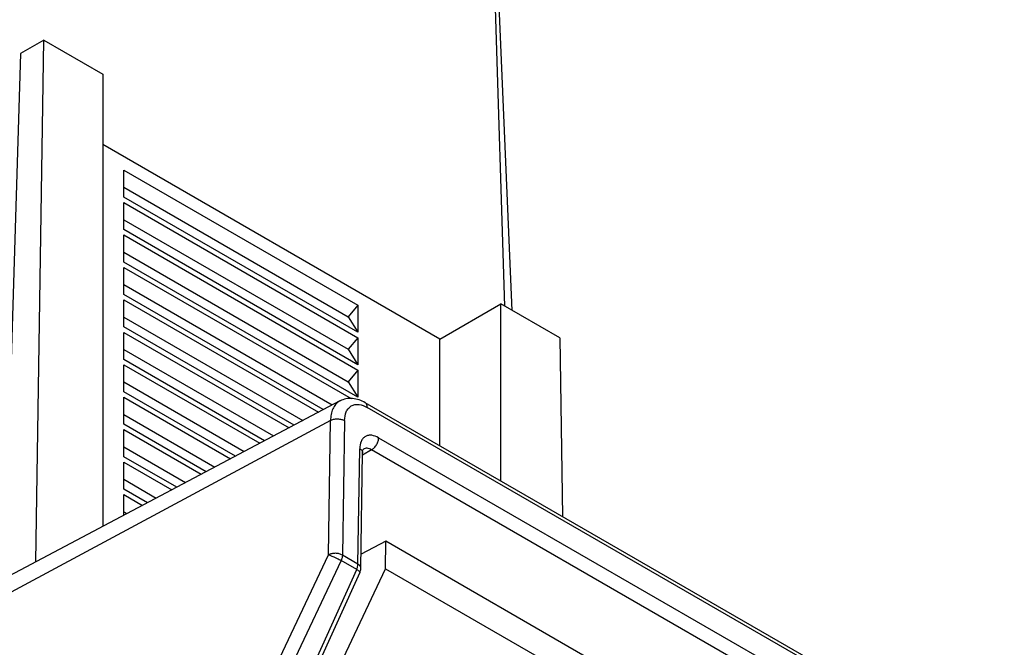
# Model space of a CAD drawing. Header units: millimetres. Extents: x 226 to 954, y 75 to 822.
# Tile 41 of 127: x 904 to 934, y 203 to 222. Entities that reach past the tile are written whole.
import ezdxf

# ---------------------------------------------------------------- set-up
doc = ezdxf.new("R2010")
doc.units = ezdxf.units.MM

msp = doc.modelspace()

# ---------------------------------------------------------------- linework, layer by layer
at = {"color": 179, "linetype": 'Continuous', "lineweight": 25}
for p, q in [((917.916, 234.932), (918.591, 213.309)), ((918.824, 213.174), (918.229, 226.995)), ((904.676, 221.342), (903.969, 220.934)), ((904.435, 205.587), (904.676, 221.342)), ((904.676, 221.342), (906.455, 220.315)), ((903.969, 220.934), (903.49, 205.087)), ((906.455, 220.315), (906.455, 206.656)), ((916.637, 212.314), (906.455, 218.192)), ((907.091, 217.416), (914.162, 213.334)), ((907.091, 216.6), (907.091, 217.416)), ((907.091, 216.898), (913.869, 212.985)), ((914.162, 212.518), (907.091, 216.6)), ((907.091, 216.437), (914.162, 212.355)), ((907.091, 215.62), (907.091, 216.437)), ((907.091, 215.918), (913.869, 212.005)), ((914.162, 211.538), (907.091, 215.62)), ((907.091, 215.457), (914.162, 211.375)), ((907.091, 214.64), (907.091, 215.457)), ((907.091, 214.938), (913.869, 211.026)), ((914.162, 210.558), (907.091, 214.64)), ((907.091, 214.477), (913.953, 210.516)), ((907.091, 213.66), (907.091, 214.477)), ((907.091, 213.959), (913.387, 210.324)), ((913.117, 210.182), (907.091, 213.66)), ((907.091, 213.497), (912.97, 210.104)), ((907.091, 212.681), (907.091, 213.497)), ((914.162, 213.334), (913.869, 212.985)), ((914.162, 213.334), (914.162, 212.518)), ((916.637, 212.314), (918.476, 213.375)), ((918.476, 208.028), (918.476, 213.375)), ((920.255, 212.348), (918.476, 213.375)), ((907.091, 212.979), (912.501, 209.856)), ((913.869, 212.985), (914.162, 212.518)), ((912.232, 209.713), (907.091, 212.681)), ((907.091, 212.517), (912.084, 209.635)), ((907.091, 211.701), (907.091, 212.517)), ((914.162, 212.355), (913.869, 212.005)), ((914.162, 212.355), (914.162, 211.538)), ((916.637, 209.09), (916.637, 212.314)), ((920.255, 212.348), (920.336, 206.955)), ((907.091, 211.999), (911.616, 209.387)), ((913.869, 212.005), (914.162, 211.538)), ((911.346, 209.244), (907.091, 211.701)), ((907.091, 211.537), (911.199, 209.166)), ((907.091, 210.721), (907.091, 211.537)), ((914.162, 211.375), (913.869, 211.026)), ((914.162, 211.375), (914.162, 210.558)), ((907.091, 211.019), (910.73, 208.918)), ((913.869, 211.026), (914.162, 210.558)), ((910.461, 208.776), (907.091, 210.721)), ((907.091, 210.558), (910.313, 208.698)), ((907.091, 209.741), (907.091, 210.558)), ((913.62, 210.448), (899.667, 203.064)), ((933.616, 199.288), (914.383, 210.391)), ((933.679, 199.146), (914.445, 210.249)), ((907.091, 210.039), (909.845, 208.45)), ((913.334, 209.857), (899.303, 202.313)), ((909.575, 208.307), (907.091, 209.741)), ((913.274, 205.797), (913.334, 209.857)), ((913.755, 209.851), (913.694, 205.791)), ((907.091, 209.578), (909.428, 208.229)), ((907.091, 208.761), (907.091, 209.578)), ((914.788, 209.333), (933.314, 198.638)), ((907.091, 209.059), (908.959, 207.981)), ((914.164, 205.52), (914.216, 209.003)), ((908.69, 207.839), (907.091, 208.761)), ((914.252, 205.397), (914.304, 208.88)), ((933.102, 198.275), (914.576, 208.97)), ((907.091, 208.598), (908.542, 207.76)), ((907.091, 207.781), (907.091, 208.598)), ((907.091, 208.079), (908.073, 207.512)), ((907.804, 207.37), (907.091, 207.781)), ((907.091, 207.618), (907.656, 207.292)), ((907.091, 206.993), (907.091, 207.618)), ((907.091, 207.1), (907.188, 207.044)), ((915.004, 206.207), (914.258, 205.82)), ((914.997, 205.379), (915.004, 206.207)), ((933.004, 195.815), (915.004, 206.207)), ((905.247, 188.794), (913.274, 205.797)), ((914.164, 205.52), (913.694, 205.791)), ((913.653, 205.628), (905.627, 188.624)), ((914.124, 205.356), (913.653, 205.628)), ((906.366, 188.197), (914.124, 205.356)), ((906.616, 188.446), (914.225, 205.278)), ((912.016, 199.093), (914.997, 205.379)), ((914.997, 205.379), (932.985, 194.995))]:
    msp.add_line(p, q, dxfattribs=at)
at = {"color": 8, "linetype": 'Continuous', "lineweight": 25}
msp.add_line((914.576, 208.97), (914.303, 208.812), dxfattribs=at)
at = {"color": 179, "linetype": 'Continuous', "lineweight": 25}
for points, knots in [([(914.383, 210.391), (914.322, 210.422), (914.194, 210.486), (913.995, 210.526), (913.795, 210.521), (913.679, 210.473), (913.621, 210.448)], [0, 0, 0, 0, 0.228067, 0.47422, 0.733612, 1, 1, 1, 1]), ([(913.755, 209.851), (913.765, 209.945), (913.782, 210.09), (913.869, 210.225), (913.959, 210.301), (914.069, 210.34), (914.228, 210.348), (914.36, 210.288), (914.445, 210.249)], [0, 0, 0, 0, 0.2394583, 0.3683616, 0.4999993, 0.6316379, 0.7605436, 1, 1, 1, 1]), ([(913.334, 209.857), (913.364, 209.87), (913.409, 209.89), (913.485, 209.901), (913.545, 209.904), (913.606, 209.899), (913.681, 209.886), (913.726, 209.865), (913.755, 209.851)], [0, 0, 0, 0, 0.239696, 0.368511, 0.499998, 0.631484, 0.760301, 1, 1, 1, 1]), ([(914.788, 209.333), (914.717, 209.365), (914.608, 209.415), (914.476, 209.408), (914.385, 209.376), (914.311, 209.313), (914.238, 209.201), (914.225, 209.081), (914.216, 209.003)], [0, 0, 0, 0, 0.239457, 0.36836, 0.499999, 0.631639, 0.760546, 1, 1, 1, 1]), ([(914.576, 208.97), (914.602, 208.988), (914.643, 209.017), (914.692, 209.075), (914.726, 209.125), (914.753, 209.18), (914.78, 209.251), (914.785, 209.301), (914.788, 209.333)], [0, 0, 0, 0, 0.2396971, 0.3685262, 0.5000016, 0.6314819, 0.7603084, 1, 1, 1, 1]), ([(914.304, 208.88), (914.304, 208.909), (914.304, 208.966), (914.319, 208.984), (914.326, 208.993)], [0, 0, 0, 0, 0.504711, 1, 1, 1, 1]), ([(913.694, 205.791), (913.663, 205.805), (913.602, 205.833), (913.485, 205.847), (913.367, 205.837), (913.305, 205.81), (913.274, 205.797)], [0, 0, 0, 0, 0.250001, 0.500004, 0.750007, 1, 1, 1, 1]), ([(913.274, 205.797), (913.299, 205.789), (913.351, 205.773), (913.448, 205.733), (913.531, 205.694), (913.598, 205.659), (913.634, 205.639), (913.653, 205.628)], [0, 0, 0, 0, 0.249575, 0.499159, 0.692932, 0.832404, 1, 1, 1, 1]), ([(913.694, 205.791), (913.692, 205.765), (913.688, 205.712), (913.665, 205.656), (913.653, 205.628)], [0, 0, 0, 0, 0.5, 1, 1, 1, 1]), ([(914.124, 205.356), (914.135, 205.384), (914.158, 205.441), (914.162, 205.493), (914.164, 205.52)], [0, 0, 0, 0, 0.5, 1, 1, 1, 1]), ([(914.212, 205.251), (914.212, 205.252), (914.216, 205.258), (914.224, 205.274), (914.237, 205.305), (914.249, 205.348), (914.25, 205.381), (914.251, 205.397)], [0, 0, 0, 0, 0.025026, 0.13196, 0.352512, 0.684254, 1, 1, 1, 1])]:
    msp.add_open_spline(points, degree=3, knots=knots, dxfattribs=at)
at = {"color": 8, "linetype": 'Continuous', "lineweight": 25}
for points, knots in [([(913.621, 210.446), (913.616, 210.444), (913.563, 210.425), (913.485, 210.346), (913.398, 210.211), (913.346, 210.046), (913.338, 209.919), (913.334, 209.857)], [0, 0, 0, 0, 0.02689, 0.282544, 0.532884, 0.773231, 1, 1, 1, 1]), ([(914.445, 210.249), (914.443, 210.279), (914.44, 210.324), (914.414, 210.366), (914.397, 210.385), (914.384, 210.39), (914.383, 210.39)], [0, 0, 0, 0, 0.463383, 0.712408, 0.966604, 1, 1, 1, 1]), ([(914.216, 209.003), (914.24, 208.986), (914.277, 208.96), (914.299, 208.918), (914.306, 208.894), (914.304, 208.881), (914.304, 208.88)], [0, 0, 0, 0, 0.468883, 0.720883, 0.978074, 1, 1, 1, 1]), ([(914.576, 208.97), (914.53, 208.991), (914.437, 209.034), (914.363, 209.007), (914.327, 208.993)], [0, 0, 0, 0, 0.500001, 1, 1, 1, 1]), ([(914.251, 205.397), (914.251, 205.398), (914.259, 205.42), (914.234, 205.467), (914.188, 205.502), (914.164, 205.52)], [0, 0, 0, 0, 0.022684, 0.511342, 1, 1, 1, 1]), ([(914.124, 205.356), (914.141, 205.346), (914.173, 205.328), (914.207, 205.303), (914.228, 205.285), (914.222, 205.281), (914.22, 205.28)], [0, 0, 0, 0, 0.274711, 0.503326, 0.820944, 1, 1, 1, 1])]:
    msp.add_open_spline(points, degree=3, knots=knots, dxfattribs=at)

doc.saveas('drawing.dxf')
